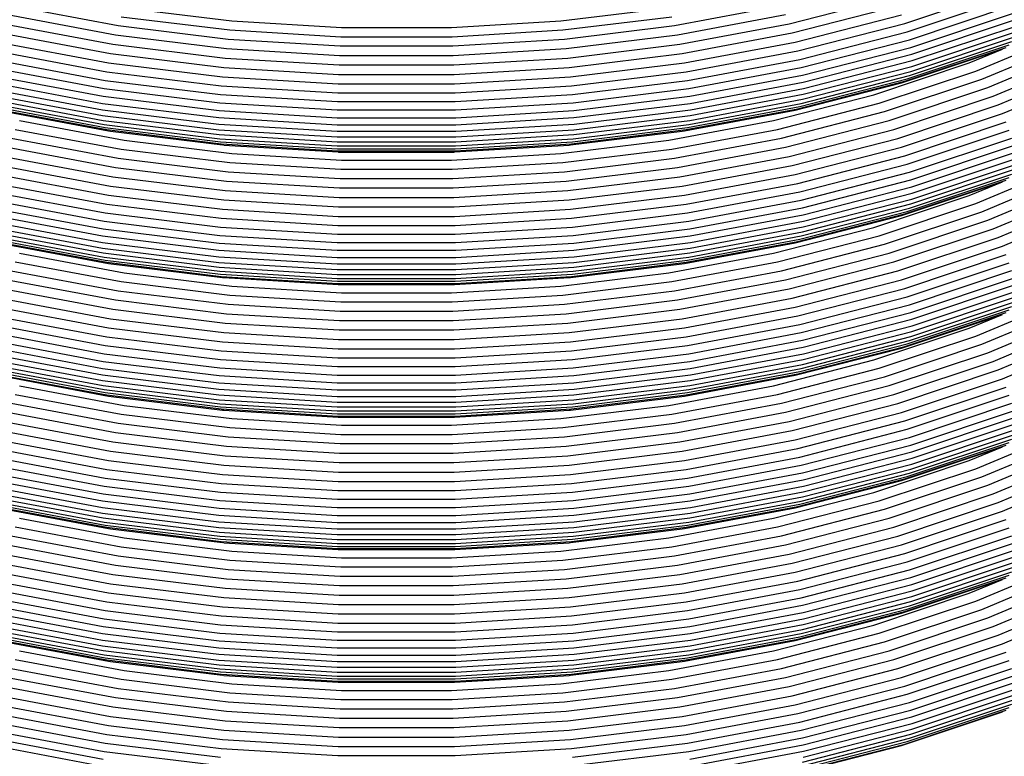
# Model space of a CAD drawing. Extents: x -18027 to -11651, y 1687 to 5059.
# Tile 31 of 170: x -17544 to -17532, y 2359 to 2368. Entities that reach past the tile are written whole.
import ezdxf

# ---------------------------------------------------------------- set-up
doc = ezdxf.new("R2010")
doc.units = 0
doc.header["$MEASUREMENT"] = 0
doc.layers.add('TANK', color=2, linetype='CONTINUOUS')
doc.layers.add('TANK-SLOPE', color=2, linetype='CONTINUOUS')

# ---------------------------------------------------------------- blocks, each defined once
blk = doc.blocks.new('A$C3406478A')
at = {"layer": 'TANK'}
for p, q in [((9.733, 103.63), (10.985, 104.047)), ((-1.288, 103.85), (0.032, 103.602)), ((6.895, 103.602), (8.215, 103.85)), ((8.306, 103.624), (9.598, 103.956)), ((8.346, 103.512), (9.649, 103.847)), ((9.765, 103.527), (11.023, 103.947)), ((9.791, 103.428), (11.054, 103.849)), ((-1.335, 103.737), (-0.002, 103.487)), ((0.106, 103.822), (1.434, 103.659)), ((5.493, 103.659), (6.822, 103.822)), ((6.93, 103.487), (8.263, 103.737)), ((8.382, 103.399), (9.694, 103.736)), ((9.809, 103.334), (11.077, 103.756)), ((-1.379, 103.624), (-0.034, 103.372)), ((0.032, 103.602), (1.39, 103.436)), ((0.068, 103.712), (1.411, 103.548)), ((1.434, 103.659), (2.785, 103.577)), ((4.143, 103.577), (5.493, 103.659)), ((5.516, 103.548), (6.86, 103.712)), ((5.538, 103.436), (6.895, 103.602)), ((6.961, 103.372), (8.306, 103.624)), ((8.413, 103.29), (9.733, 103.63)), ((9.82, 103.249), (11.089, 103.672)), ((9.824, 103.17), (11.094, 103.593)), ((-1.418, 103.512), (-0.062, 103.258)), ((-0.002, 103.487), (1.369, 103.318)), ((1.411, 103.548), (2.777, 103.465)), ((2.785, 103.577), (4.143, 103.577)), ((4.15, 103.465), (5.516, 103.548)), ((5.559, 103.318), (6.93, 103.487)), ((6.99, 103.258), (8.346, 103.512)), ((8.438, 103.186), (9.765, 103.527)), ((9.82, 103.099), (11.089, 103.522)), ((10.61, 103.042), (11.721, 103.508)), ((-1.454, 103.399), (-0.088, 103.143)), ((-0.034, 103.372), (1.35, 103.202)), ((1.39, 103.436), (2.77, 103.352)), ((2.77, 103.352), (4.158, 103.352)), ((2.777, 103.465), (4.15, 103.465)), ((4.158, 103.352), (5.538, 103.436)), ((5.578, 103.202), (6.961, 103.372)), ((7.016, 103.143), (8.382, 103.399)), ((8.458, 103.086), (9.791, 103.428)), ((9.765, 102.946), (11.023, 103.365)), ((9.791, 102.986), (11.054, 103.407)), ((9.809, 103.038), (11.077, 103.46)), ((10.685, 102.941), (11.808, 103.412)), ((-1.485, 103.29), (-0.11, 103.032)), ((-0.062, 103.258), (1.333, 103.087)), ((1.369, 103.318), (2.763, 103.234)), ((2.763, 103.234), (4.165, 103.234)), ((4.165, 103.234), (5.559, 103.318)), ((5.595, 103.087), (6.99, 103.258)), ((7.038, 103.032), (8.413, 103.29)), ((8.473, 102.991), (9.809, 103.334)), ((8.481, 102.905), (9.82, 103.249)), ((9.694, 102.897), (10.938, 103.312)), ((9.733, 102.916), (10.985, 103.333)), ((10.53, 103.141), (10.938, 103.312)), ((10.757, 102.837), (11.891, 103.313)), ((-1.51, 103.186), (-0.128, 102.927)), ((-0.088, 103.143), (1.317, 102.97)), ((1.35, 103.202), (2.757, 103.117)), ((2.757, 103.117), (4.171, 103.117)), ((4.171, 103.117), (5.578, 103.202)), ((5.611, 102.97), (7.016, 103.143)), ((7.056, 102.927), (8.438, 103.186)), ((8.484, 102.825), (9.824, 103.17)), ((9.354, 102.749), (10.53, 103.141)), ((10.823, 102.73), (11.968, 103.21)), ((10.884, 102.624), (12.037, 103.108)), ((-1.545, 102.991), (-0.154, 102.73)), ((-1.531, 103.086), (-0.143, 102.825)), ((-0.11, 103.032), (1.304, 102.859)), ((1.333, 103.087), (2.751, 103)), ((2.751, 103), (4.177, 103)), ((4.177, 103), (5.595, 103.087)), ((5.624, 102.859), (7.038, 103.032)), ((7.071, 102.825), (8.458, 103.086)), ((7.081, 102.73), (8.473, 102.991)), ((8.458, 102.643), (9.791, 102.986)), ((8.473, 102.695), (9.809, 103.038)), ((8.481, 102.755), (9.82, 103.099)), ((9.42, 102.645), (10.61, 103.042)), ((10.938, 102.518), (12.1, 103.005)), ((-1.554, 102.905), (-0.16, 102.643)), ((-0.128, 102.927), (1.293, 102.753)), ((1.317, 102.97), (2.746, 102.884)), ((2.746, 102.884), (4.182, 102.884)), ((4.182, 102.884), (5.611, 102.97)), ((5.635, 102.753), (7.056, 102.927)), ((7.088, 102.643), (8.481, 102.905)), ((8.382, 102.56), (9.694, 102.897)), ((8.413, 102.576), (9.733, 102.916)), ((8.438, 102.605), (9.765, 102.946)), ((9.483, 102.541), (10.685, 102.941)), ((-1.557, 102.825), (-0.162, 102.564)), ((-1.554, 102.755), (-0.16, 102.494)), ((-0.143, 102.825), (1.284, 102.65)), ((1.293, 102.753), (2.737, 102.665)), ((1.304, 102.859), (2.741, 102.772)), ((2.741, 102.772), (4.187, 102.772)), ((4.187, 102.772), (5.624, 102.859)), ((4.19, 102.665), (5.635, 102.753)), ((5.644, 102.65), (7.071, 102.825)), ((7.088, 102.494), (8.481, 102.755)), ((7.09, 102.564), (8.484, 102.825)), ((8.113, 102.43), (9.354, 102.749)), ((9.543, 102.433), (10.757, 102.837)), ((-1.545, 102.695), (-0.154, 102.434)), ((-1.531, 102.643), (-0.143, 102.383)), ((-0.16, 102.643), (1.274, 102.467)), ((-0.154, 102.73), (1.277, 102.554)), ((1.284, 102.65), (2.734, 102.562)), ((2.737, 102.665), (4.19, 102.665)), ((4.193, 102.562), (5.644, 102.65)), ((5.65, 102.554), (7.081, 102.73)), ((5.654, 102.467), (7.088, 102.643)), ((7.071, 102.383), (8.458, 102.643)), ((7.081, 102.434), (8.473, 102.695)), ((8.166, 102.323), (9.42, 102.645)), ((9.598, 102.321), (10.823, 102.73)), ((9.649, 102.212), (10.884, 102.624)), ((-1.51, 102.605), (-0.128, 102.345)), ((-1.485, 102.576), (-0.11, 102.319)), ((-1.454, 102.56), (-0.088, 102.303)), ((-0.162, 102.564), (1.272, 102.388)), ((1.277, 102.554), (2.732, 102.466)), ((2.734, 102.562), (4.193, 102.562)), ((4.195, 102.466), (5.65, 102.554)), ((5.655, 102.388), (7.09, 102.564)), ((7.016, 102.303), (8.382, 102.56)), ((7.038, 102.319), (8.413, 102.576)), ((7.056, 102.345), (8.438, 102.605)), ((8.215, 102.215), (9.483, 102.541)), ((9.694, 102.103), (10.938, 102.518)), ((-1.185, 102.43), (0.106, 102.188)), ((-0.16, 102.494), (1.274, 102.318)), ((-0.154, 102.434), (1.277, 102.258)), ((-0.143, 102.383), (1.284, 102.208)), ((1.272, 102.388), (2.731, 102.299)), ((1.274, 102.467), (2.731, 102.379)), ((2.731, 102.379), (4.197, 102.379)), ((2.732, 102.466), (4.195, 102.466)), ((4.197, 102.379), (5.654, 102.467)), ((4.197, 102.299), (5.655, 102.388)), ((5.644, 102.208), (7.071, 102.383)), ((5.65, 102.258), (7.081, 102.434)), ((5.654, 102.318), (7.088, 102.494)), ((6.822, 102.188), (8.113, 102.43)), ((8.263, 102.104), (9.543, 102.433)), ((9.733, 101.997), (10.985, 102.414)), ((-1.238, 102.323), (0.068, 102.078)), ((-0.128, 102.345), (1.293, 102.171)), ((-0.11, 102.319), (1.304, 102.145)), ((-0.088, 102.303), (-0.062, 102.3)), ((-0.062, 102.3), (1.317, 102.131)), ((1.274, 102.318), (2.731, 102.229)), ((1.277, 102.258), (2.732, 102.17)), ((2.731, 102.299), (4.197, 102.299)), ((4.195, 102.17), (5.65, 102.258)), ((4.197, 102.229), (5.654, 102.318)), ((5.611, 102.131), (6.99, 102.3)), ((5.624, 102.145), (7.038, 102.319)), ((5.635, 102.171), (7.056, 102.345)), ((6.86, 102.078), (8.166, 102.323)), ((6.99, 102.3), (7.016, 102.303)), ((8.306, 101.989), (9.598, 102.321)), ((9.765, 101.892), (11.023, 102.312)), ((-1.288, 102.215), (0.032, 101.967)), ((0.106, 102.188), (1.434, 102.025)), ((1.284, 102.208), (2.734, 102.12)), ((1.293, 102.171), (2.737, 102.083)), ((1.304, 102.145), (2.741, 102.058)), ((2.731, 102.229), (4.197, 102.229)), ((2.732, 102.17), (4.195, 102.17)), ((4.187, 102.058), (5.624, 102.145)), ((4.19, 102.083), (5.635, 102.171)), ((4.193, 102.12), (5.644, 102.208)), ((5.493, 102.025), (6.822, 102.188)), ((6.895, 101.967), (8.215, 102.215)), ((8.346, 101.877), (9.649, 102.212)), ((9.791, 101.793), (11.054, 102.214)), ((-1.335, 102.104), (-0.002, 101.853)), ((0.068, 102.078), (1.411, 101.913)), ((1.333, 102.129), (1.317, 102.131)), ((1.333, 102.129), (2.746, 102.044)), ((1.434, 102.025), (2.785, 101.943)), ((2.734, 102.12), (4.193, 102.12)), ((2.737, 102.083), (4.19, 102.083)), ((2.741, 102.058), (4.187, 102.058)), ((2.746, 102.044), (2.751, 102.043)), ((2.751, 102.043), (4.177, 102.043)), ((4.143, 101.943), (5.493, 102.025)), ((4.177, 102.043), (4.182, 102.044)), ((4.182, 102.044), (5.595, 102.129)), ((5.516, 101.913), (6.86, 102.078)), ((5.595, 102.129), (5.611, 102.131)), ((6.93, 101.853), (8.263, 102.104)), ((8.382, 101.766), (9.694, 102.103)), ((9.809, 101.701), (11.077, 102.123)), ((9.82, 101.614), (11.089, 102.037)), ((-1.379, 101.989), (-0.034, 101.737)), ((0.032, 101.967), (1.39, 101.801)), ((1.411, 101.913), (2.777, 101.83)), ((2.785, 101.943), (4.143, 101.943)), ((4.15, 101.83), (5.516, 101.913)), ((5.538, 101.801), (6.895, 101.967)), ((6.961, 101.737), (8.306, 101.989)), ((8.413, 101.657), (9.733, 101.997)), ((8.438, 101.551), (9.765, 101.892)), ((9.824, 101.535), (11.094, 101.958)), ((-1.418, 101.877), (-0.062, 101.623)), ((-0.002, 101.853), (1.369, 101.685)), ((1.39, 101.801), (2.77, 101.717)), ((2.777, 101.83), (4.15, 101.83)), ((4.158, 101.717), (5.538, 101.801)), ((5.559, 101.685), (6.93, 101.853)), ((6.99, 101.623), (8.346, 101.877)), ((8.458, 101.451), (9.791, 101.793)), ((9.791, 101.351), (11.054, 101.772)), ((9.809, 101.403), (11.077, 101.826)), ((9.82, 101.464), (11.089, 101.887)), ((10.61, 101.408), (11.721, 101.875)), ((10.685, 101.307), (11.808, 101.778)), ((-1.485, 101.657), (-0.11, 101.399)), ((-1.454, 101.766), (-0.088, 101.51)), ((-0.034, 101.737), (1.35, 101.567)), ((1.369, 101.685), (2.763, 101.601)), ((2.77, 101.717), (4.158, 101.717)), ((4.165, 101.601), (5.559, 101.685)), ((5.578, 101.567), (6.961, 101.737)), ((7.016, 101.51), (8.382, 101.766)), ((7.038, 101.399), (8.413, 101.657)), ((8.473, 101.357), (9.809, 101.701)), ((9.694, 101.262), (10.938, 101.677)), ((9.733, 101.281), (10.985, 101.698)), ((9.765, 101.311), (11.023, 101.73)), ((10.53, 101.506), (10.938, 101.677)), ((10.757, 101.202), (11.891, 101.678)), ((-1.51, 101.551), (-0.128, 101.292)), ((-0.062, 101.623), (1.333, 101.452)), ((1.35, 101.567), (2.757, 101.482)), ((2.763, 101.601), (4.165, 101.601)), ((4.171, 101.482), (5.578, 101.567)), ((5.595, 101.452), (6.99, 101.623)), ((7.056, 101.292), (8.438, 101.551)), ((8.481, 101.27), (9.82, 101.614)), ((8.484, 101.19), (9.824, 101.535)), ((10.823, 101.097), (11.968, 101.577)), ((-1.531, 101.451), (-0.143, 101.19)), ((-0.088, 101.51), (1.317, 101.337)), ((1.333, 101.452), (2.751, 101.366)), ((2.757, 101.482), (4.171, 101.482)), ((4.177, 101.366), (5.595, 101.452)), ((5.611, 101.337), (7.016, 101.51)), ((7.071, 101.19), (8.458, 101.451)), ((8.481, 101.12), (9.82, 101.464)), ((9.354, 101.114), (10.53, 101.506)), ((9.42, 101.012), (10.61, 101.408)), ((10.884, 100.989), (12.037, 101.473)), ((-1.545, 101.357), (-0.154, 101.096)), ((-0.128, 101.292), (1.293, 101.118)), ((-0.11, 101.399), (1.304, 101.226)), ((1.317, 101.337), (2.746, 101.25)), ((2.751, 101.366), (4.177, 101.366)), ((4.182, 101.25), (5.611, 101.337)), ((5.624, 101.226), (7.038, 101.399)), ((5.635, 101.118), (7.056, 101.292)), ((7.081, 101.096), (8.473, 101.357)), ((8.438, 100.97), (9.765, 101.311)), ((8.458, 101.008), (9.791, 101.351)), ((8.473, 101.06), (9.809, 101.403)), ((9.483, 100.906), (10.685, 101.307)), ((10.938, 100.883), (12.1, 101.37)), ((-1.557, 101.19), (-0.162, 100.929)), ((-1.554, 101.27), (-0.16, 101.008)), ((-0.143, 101.19), (1.284, 101.015)), ((1.304, 101.226), (2.741, 101.139)), ((2.746, 101.25), (4.182, 101.25)), ((4.187, 101.139), (5.624, 101.226)), ((5.644, 101.015), (7.071, 101.19)), ((7.088, 101.008), (8.481, 101.27)), ((7.09, 100.929), (8.484, 101.19)), ((8.382, 100.925), (9.694, 101.262)), ((8.413, 100.942), (9.733, 101.281)), ((9.543, 100.798), (10.757, 101.202)), ((-1.554, 101.12), (-0.16, 100.859)), ((-1.545, 101.06), (-0.154, 100.799)), ((-0.154, 101.096), (1.277, 100.921)), ((1.293, 101.118), (2.737, 101.03)), ((2.741, 101.139), (4.187, 101.139)), ((4.19, 101.03), (5.635, 101.118)), ((5.65, 100.921), (7.081, 101.096)), ((7.081, 100.799), (8.473, 101.06)), ((7.088, 100.859), (8.481, 101.12)), ((8.113, 100.795), (9.354, 101.114)), ((9.598, 100.688), (10.823, 101.097)), ((-1.531, 101.008), (-0.143, 100.748)), ((-1.51, 100.97), (-0.128, 100.711)), ((-1.485, 100.942), (-0.11, 100.684)), ((-1.454, 100.925), (-0.088, 100.669)), ((-0.162, 100.929), (1.272, 100.753)), ((-0.16, 101.008), (1.274, 100.833)), ((1.277, 100.921), (2.732, 100.833)), ((1.284, 101.015), (2.734, 100.927)), ((2.734, 100.927), (4.193, 100.927)), ((2.737, 101.03), (4.19, 101.03)), ((4.193, 100.927), (5.644, 101.015)), ((4.195, 100.833), (5.65, 100.921)), ((5.654, 100.833), (7.088, 101.008)), ((5.655, 100.753), (7.09, 100.929)), ((7.016, 100.669), (8.382, 100.925)), ((7.038, 100.684), (8.413, 100.942)), ((7.056, 100.711), (8.438, 100.97)), ((7.071, 100.748), (8.458, 101.008)), ((8.166, 100.69), (9.42, 101.012)), ((9.649, 100.577), (10.884, 100.989)), ((-0.16, 100.859), (1.274, 100.683)), ((1.274, 100.833), (2.731, 100.744)), ((2.732, 100.833), (4.195, 100.833)), ((4.197, 100.744), (5.654, 100.833)), ((5.654, 100.683), (7.088, 100.859)), ((8.215, 100.58), (9.483, 100.906)), ((9.694, 100.468), (10.938, 100.883)), ((-1.238, 100.69), (0.068, 100.445)), ((-1.185, 100.795), (0.106, 100.553)), ((-0.154, 100.799), (1.277, 100.623)), ((-0.143, 100.748), (1.284, 100.573)), ((-0.128, 100.711), (1.293, 100.536)), ((-0.11, 100.684), (1.304, 100.51)), ((1.272, 100.753), (2.731, 100.664)), ((1.274, 100.683), (2.731, 100.594)), ((2.731, 100.744), (4.197, 100.744)), ((4.197, 100.664), (5.655, 100.753)), ((4.197, 100.594), (5.654, 100.683)), ((5.624, 100.51), (7.038, 100.684)), ((5.635, 100.536), (7.056, 100.711)), ((5.644, 100.573), (7.071, 100.748)), ((5.65, 100.623), (7.081, 100.799)), ((6.822, 100.553), (8.113, 100.795)), ((6.86, 100.445), (8.166, 100.69)), ((8.263, 100.469), (9.543, 100.798)), ((8.306, 100.356), (9.598, 100.688)), ((9.733, 100.362), (10.985, 100.779)), ((9.765, 100.259), (11.023, 100.679)), ((-1.288, 100.58), (0.032, 100.332)), ((-0.088, 100.669), (1.317, 100.496)), ((1.277, 100.623), (2.732, 100.535)), ((1.284, 100.573), (2.734, 100.485)), ((2.731, 100.664), (4.197, 100.664)), ((2.731, 100.594), (4.197, 100.594)), ((4.193, 100.485), (5.644, 100.573)), ((4.195, 100.535), (5.65, 100.623)), ((5.611, 100.496), (7.016, 100.669)), ((6.895, 100.332), (8.215, 100.58)), ((8.346, 100.242), (9.649, 100.577)), ((9.791, 100.16), (11.054, 100.581)), ((-1.335, 100.469), (-0.002, 100.219)), ((0.068, 100.445), (1.411, 100.28)), ((0.106, 100.553), (1.434, 100.39)), ((1.293, 100.536), (2.737, 100.449)), ((1.304, 100.51), (2.741, 100.423)), ((1.317, 100.496), (1.333, 100.496)), ((1.333, 100.496), (2.746, 100.409)), ((2.732, 100.535), (4.195, 100.535)), ((2.734, 100.485), (4.193, 100.485)), ((2.737, 100.449), (4.19, 100.449)), ((4.182, 100.409), (5.595, 100.496)), ((4.187, 100.423), (5.624, 100.51)), ((4.19, 100.449), (5.635, 100.536)), ((5.493, 100.39), (6.822, 100.553)), ((5.516, 100.28), (6.86, 100.445)), ((5.595, 100.496), (5.611, 100.496)), ((6.93, 100.219), (8.263, 100.469)), ((8.382, 100.131), (9.694, 100.468)), ((9.809, 100.066), (11.077, 100.489)), ((-1.379, 100.356), (-0.034, 100.104)), ((0.032, 100.332), (1.39, 100.166)), ((1.434, 100.39), (2.785, 100.308)), ((2.741, 100.423), (4.187, 100.423)), ((2.746, 100.409), (2.751, 100.41)), ((2.751, 100.41), (4.177, 100.41)), ((4.143, 100.308), (5.493, 100.39)), ((4.177, 100.41), (4.182, 100.409)), ((5.538, 100.166), (6.895, 100.332)), ((6.961, 100.104), (8.306, 100.356)), ((8.413, 100.022), (9.733, 100.362)), ((9.82, 99.981), (11.089, 100.404)), ((9.824, 99.902), (11.094, 100.325)), ((-1.418, 100.242), (-0.062, 99.988)), ((-0.002, 100.219), (1.369, 100.05)), ((1.411, 100.28), (2.777, 100.197)), ((2.777, 100.197), (4.15, 100.197)), ((2.785, 100.308), (4.143, 100.308)), ((4.15, 100.197), (5.516, 100.28)), ((5.559, 100.05), (6.93, 100.219)), ((6.99, 99.988), (8.346, 100.242)), ((8.438, 99.918), (9.765, 100.259)), ((9.82, 99.831), (11.089, 100.254)), ((10.61, 99.774), (11.721, 100.24)), ((-1.454, 100.131), (-0.088, 99.875)), ((-0.034, 100.104), (1.35, 99.934)), ((1.39, 100.166), (2.77, 100.082)), ((2.77, 100.082), (4.158, 100.082)), ((4.158, 100.082), (5.538, 100.166)), ((5.578, 99.934), (6.961, 100.104)), ((7.016, 99.875), (8.382, 100.131)), ((8.458, 99.818), (9.791, 100.16)), ((9.765, 99.678), (11.023, 100.097)), ((9.791, 99.718), (11.054, 100.139)), ((9.809, 99.768), (11.077, 100.191)), ((10.685, 99.673), (11.808, 100.144)), ((-1.485, 100.022), (-0.11, 99.764)), ((-0.062, 99.988), (1.333, 99.817)), ((1.369, 100.05), (2.763, 99.966)), ((2.763, 99.966), (4.165, 99.966)), ((4.165, 99.966), (5.559, 100.05)), ((5.595, 99.817), (6.99, 99.988)), ((7.038, 99.764), (8.413, 100.022)), ((8.473, 99.723), (9.809, 100.066)), ((8.481, 99.637), (9.82, 99.981)), ((9.694, 99.627), (10.938, 100.042)), ((9.733, 99.646), (10.985, 100.063)), ((10.53, 99.873), (10.938, 100.042)), ((10.757, 99.568), (11.891, 100.043)), ((-1.51, 99.918), (-0.128, 99.659)), ((-0.088, 99.875), (1.317, 99.702)), ((1.35, 99.934), (2.757, 99.849)), ((2.757, 99.849), (4.171, 99.849)), ((4.171, 99.849), (5.578, 99.934)), ((5.611, 99.702), (7.016, 99.875)), ((7.056, 99.659), (8.438, 99.918)), ((8.481, 99.487), (9.82, 99.831)), ((8.484, 99.557), (9.824, 99.902)), ((9.354, 99.481), (10.53, 99.873)), ((10.823, 99.462), (11.968, 99.942)), ((10.884, 99.356), (12.037, 99.84)), ((-1.545, 99.723), (-0.154, 99.462)), ((-1.531, 99.818), (-0.143, 99.557)), ((-0.11, 99.764), (1.304, 99.591)), ((1.333, 99.817), (2.751, 99.731)), ((2.751, 99.731), (4.177, 99.731)), ((4.177, 99.731), (5.595, 99.817)), ((5.624, 99.591), (7.038, 99.764)), ((7.071, 99.557), (8.458, 99.818)), ((7.081, 99.462), (8.473, 99.723)), ((8.458, 99.375), (9.791, 99.718)), ((8.473, 99.425), (9.809, 99.768)), ((9.42, 99.377), (10.61, 99.774)), ((10.938, 99.248), (12.1, 99.736)), ((-1.554, 99.637), (-0.16, 99.375)), ((-0.128, 99.659), (1.293, 99.485)), ((1.304, 99.591), (2.741, 99.504)), ((1.317, 99.702), (2.746, 99.616)), ((2.746, 99.616), (4.182, 99.616)), ((4.182, 99.616), (5.611, 99.702)), ((4.187, 99.504), (5.624, 99.591)), ((5.635, 99.485), (7.056, 99.659)), ((7.088, 99.375), (8.481, 99.637)), ((8.382, 99.29), (9.694, 99.627)), ((8.413, 99.307), (9.733, 99.646)), ((8.438, 99.337), (9.765, 99.678)), ((9.483, 99.273), (10.685, 99.673)), ((-1.557, 99.557), (-0.162, 99.296)), ((-1.554, 99.487), (-0.16, 99.226)), ((-0.143, 99.557), (1.284, 99.382)), ((1.293, 99.485), (2.737, 99.397)), ((2.741, 99.504), (4.187, 99.504)), ((4.19, 99.397), (5.635, 99.485)), ((5.644, 99.382), (7.071, 99.557)), ((7.088, 99.226), (8.481, 99.487)), ((7.09, 99.296), (8.484, 99.557)), ((8.113, 99.162), (9.354, 99.481)), ((9.543, 99.163), (10.757, 99.568)), ((-1.545, 99.425), (-0.154, 99.164)), ((-1.531, 99.375), (-0.143, 99.115)), ((-0.16, 99.375), (1.274, 99.199)), ((-0.154, 99.462), (1.277, 99.286)), ((1.284, 99.382), (2.734, 99.294)), ((2.737, 99.397), (4.19, 99.397)), ((4.193, 99.294), (5.644, 99.382)), ((5.65, 99.286), (7.081, 99.462)), ((5.654, 99.199), (7.088, 99.375)), ((7.071, 99.115), (8.458, 99.375)), ((7.081, 99.164), (8.473, 99.425)), ((8.166, 99.055), (9.42, 99.377)), ((9.598, 99.053), (10.823, 99.462)), ((9.649, 98.944), (10.884, 99.356)), ((-1.51, 99.337), (-0.128, 99.078)), ((-1.485, 99.307), (-0.11, 99.049)), ((-1.454, 99.29), (-0.088, 99.034)), ((-0.162, 99.296), (1.272, 99.12)), ((-0.16, 99.226), (1.274, 99.05)), ((1.277, 99.286), (2.732, 99.198)), ((2.734, 99.294), (4.193, 99.294)), ((4.195, 99.198), (5.65, 99.286)), ((5.654, 99.05), (7.088, 99.226)), ((5.655, 99.12), (7.09, 99.296)), ((7.016, 99.034), (8.382, 99.29)), ((7.038, 99.049), (8.413, 99.307)), ((7.056, 99.078), (8.438, 99.337)), ((8.215, 98.947), (9.483, 99.273)), ((9.694, 98.833), (10.938, 99.248)), ((-1.185, 99.162), (0.106, 98.92)), ((-0.154, 99.164), (1.277, 98.988)), ((-0.143, 99.115), (1.284, 98.94)), ((1.272, 99.12), (2.731, 99.031)), ((1.274, 99.199), (2.731, 99.111)), ((2.731, 99.111), (4.197, 99.111)), ((2.732, 99.198), (4.195, 99.198)), ((4.197, 99.111), (5.654, 99.199)), ((4.197, 99.031), (5.655, 99.12)), ((5.644, 98.94), (7.071, 99.115)), ((5.65, 98.988), (7.081, 99.164)), ((6.822, 98.92), (8.113, 99.162)), ((8.263, 98.834), (9.543, 99.163)), ((9.733, 98.727), (10.985, 99.144)), ((-1.238, 99.055), (0.068, 98.81)), ((-0.128, 99.078), (1.293, 98.903)), ((-0.11, 99.049), (1.304, 98.875)), ((-0.088, 99.034), (1.317, 98.861)), ((1.274, 99.05), (2.731, 98.961)), ((1.277, 98.988), (2.732, 98.9)), ((2.731, 99.031), (4.197, 99.031)), ((4.195, 98.9), (5.65, 98.988)), ((4.197, 98.961), (5.654, 99.05)), ((5.611, 98.861), (7.016, 99.034)), ((5.624, 98.875), (7.038, 99.049)), ((5.635, 98.903), (7.056, 99.078)), ((6.86, 98.81), (8.166, 99.055)), ((8.306, 98.721), (9.598, 99.053)), ((9.765, 98.625), (11.023, 99.044)), ((-1.288, 98.947), (0.032, 98.699)), ((0.106, 98.92), (1.434, 98.757)), ((1.284, 98.94), (2.734, 98.852)), ((1.293, 98.903), (2.737, 98.815)), ((1.304, 98.875), (2.741, 98.788)), ((1.317, 98.861), (1.333, 98.861)), ((1.333, 98.861), (2.746, 98.775)), ((2.731, 98.961), (4.197, 98.961)), ((2.732, 98.9), (4.195, 98.9)), ((4.182, 98.775), (5.595, 98.861)), ((4.187, 98.788), (5.624, 98.875)), ((4.19, 98.815), (5.635, 98.903)), ((4.193, 98.852), (5.644, 98.94)), ((5.493, 98.757), (6.822, 98.92)), ((5.595, 98.861), (5.611, 98.861)), ((6.895, 98.699), (8.215, 98.947)), ((8.346, 98.609), (9.649, 98.944)), ((9.791, 98.525), (11.054, 98.946)), ((-1.335, 98.834), (-0.002, 98.584)), ((0.068, 98.81), (1.411, 98.645)), ((1.434, 98.757), (2.785, 98.675)), ((2.734, 98.852), (4.193, 98.852)), ((2.737, 98.815), (4.19, 98.815)), ((2.741, 98.788), (4.187, 98.788)), ((2.746, 98.775), (2.751, 98.775)), ((2.751, 98.775), (4.177, 98.775)), ((4.143, 98.675), (5.493, 98.757)), ((4.177, 98.775), (4.182, 98.775)), ((5.516, 98.645), (6.86, 98.81)), ((6.93, 98.584), (8.263, 98.834)), ((8.382, 98.496), (9.694, 98.833)), ((9.809, 98.431), (11.077, 98.854)), ((9.82, 98.346), (11.089, 98.769)), ((-1.379, 98.721), (-0.034, 98.469)), ((0.032, 98.699), (1.39, 98.533)), ((1.411, 98.645), (2.777, 98.562)), ((2.785, 98.675), (4.143, 98.675)), ((4.15, 98.562), (5.516, 98.645)), ((5.538, 98.533), (6.895, 98.699)), ((6.961, 98.469), (8.306, 98.721)), ((8.413, 98.387), (9.733, 98.727)), ((8.438, 98.283), (9.765, 98.625)), ((9.82, 98.196), (11.089, 98.619)), ((9.824, 98.267), (11.094, 98.69)), ((-1.454, 98.496), (-0.088, 98.24)), ((-1.418, 98.609), (-0.062, 98.355)), ((-0.002, 98.584), (1.369, 98.416)), ((1.39, 98.533), (2.77, 98.449)), ((2.777, 98.562), (4.15, 98.562)), ((4.158, 98.449), (5.538, 98.533)), ((5.559, 98.416), (6.93, 98.584)), ((6.99, 98.355), (8.346, 98.609)), ((7.016, 98.24), (8.382, 98.496)), ((8.458, 98.183), (9.791, 98.525)), ((9.791, 98.083), (11.054, 98.504)), ((9.809, 98.135), (11.077, 98.558)), ((10.61, 98.139), (11.721, 98.605)), ((10.685, 98.039), (11.808, 98.51)), ((-1.485, 98.387), (-0.11, 98.13)), ((-0.034, 98.469), (1.35, 98.299)), ((1.369, 98.416), (2.763, 98.331)), ((2.77, 98.449), (4.158, 98.449)), ((4.165, 98.331), (5.559, 98.416)), ((5.578, 98.299), (6.961, 98.469)), ((7.038, 98.13), (8.413, 98.387)), ((8.473, 98.088), (9.809, 98.431)), ((9.694, 97.994), (10.938, 98.409)), ((9.733, 98.013), (10.985, 98.43)), ((9.765, 98.043), (11.023, 98.462)), ((10.53, 98.238), (10.938, 98.409)), ((10.757, 97.935), (11.891, 98.41)), ((-1.51, 98.283), (-0.128, 98.024)), ((-0.062, 98.355), (1.333, 98.184)), ((1.35, 98.299), (2.757, 98.214)), ((2.763, 98.331), (4.165, 98.331)), ((4.171, 98.214), (5.578, 98.299)), ((5.595, 98.184), (6.99, 98.355)), ((7.056, 98.024), (8.438, 98.283)), ((8.481, 98.002), (9.82, 98.346)), ((8.484, 97.923), (9.824, 98.267)), ((10.823, 97.827), (11.968, 98.307)), ((-1.531, 98.183), (-0.143, 97.922)), ((-0.11, 98.13), (1.304, 97.956)), ((-0.088, 98.24), (1.317, 98.067)), ((1.333, 98.184), (2.751, 98.098)), ((2.757, 98.214), (4.171, 98.214)), ((4.177, 98.098), (5.595, 98.184)), ((5.611, 98.067), (7.016, 98.24)), ((5.624, 97.956), (7.038, 98.13)), ((7.071, 97.922), (8.458, 98.183)), ((8.473, 97.792), (9.809, 98.135)), ((8.481, 97.852), (9.82, 98.196)), ((9.354, 97.846), (10.53, 98.238)), ((9.42, 97.742), (10.61, 98.139)), ((10.884, 97.721), (12.037, 98.205)), ((-1.545, 98.088), (-0.154, 97.827)), ((-0.128, 98.024), (1.293, 97.85)), ((1.317, 98.067), (2.746, 97.981)), ((2.751, 98.098), (4.177, 98.098)), ((4.182, 97.981), (5.611, 98.067)), ((5.635, 97.85), (7.056, 98.024)), ((7.081, 97.827), (8.473, 98.088)), ((8.413, 97.674), (9.733, 98.013)), ((8.438, 97.702), (9.765, 98.043)), ((8.458, 97.74), (9.791, 98.083)), ((9.483, 97.638), (10.685, 98.039)), ((10.938, 97.615), (12.1, 98.103)), ((-1.557, 97.923), (-0.162, 97.661)), ((-1.554, 98.002), (-0.16, 97.741)), ((-0.143, 97.922), (1.284, 97.747)), ((1.304, 97.956), (2.741, 97.869)), ((2.746, 97.981), (4.182, 97.981)), ((4.187, 97.869), (5.624, 97.956)), ((5.644, 97.747), (7.071, 97.922)), ((7.088, 97.741), (8.481, 98.002)), ((7.09, 97.661), (8.484, 97.923)), ((8.382, 97.657), (9.694, 97.994)), ((9.543, 97.53), (10.757, 97.935)), ((-1.554, 97.852), (-0.16, 97.591)), ((-1.545, 97.792), (-0.154, 97.531)), ((-0.154, 97.827), (1.277, 97.651)), ((1.293, 97.85), (2.737, 97.762)), ((2.741, 97.869), (4.187, 97.869)), ((4.19, 97.762), (5.635, 97.85)), ((5.65, 97.651), (7.081, 97.827)), ((7.081, 97.531), (8.473, 97.792)), ((7.088, 97.591), (8.481, 97.852)), ((8.113, 97.527), (9.354, 97.846)), ((9.598, 97.419), (10.823, 97.827)), ((-1.531, 97.74), (-0.143, 97.48)), ((-1.51, 97.702), (-0.128, 97.443)), ((-1.485, 97.674), (-0.11, 97.416)), ((-1.454, 97.657), (-0.088, 97.401)), ((-0.162, 97.661), (1.272, 97.485)), ((-0.16, 97.741), (1.274, 97.565)), ((1.277, 97.651), (2.732, 97.563)), ((1.284, 97.747), (2.734, 97.659)), ((2.734, 97.659), (4.193, 97.659)), ((2.737, 97.762), (4.19, 97.762)), ((4.193, 97.659), (5.644, 97.747)), ((4.195, 97.563), (5.65, 97.651)), ((5.654, 97.565), (7.088, 97.741)), ((5.655, 97.485), (7.09, 97.661)), ((7.016, 97.401), (8.382, 97.657)), ((7.038, 97.416), (8.413, 97.674)), ((7.056, 97.443), (8.438, 97.702)), ((7.071, 97.48), (8.458, 97.74)), ((8.166, 97.42), (9.42, 97.742)), ((9.649, 97.309), (10.884, 97.721)), ((-1.185, 97.527), (0.106, 97.285)), ((-0.16, 97.591), (1.274, 97.415)), ((-0.154, 97.531), (1.277, 97.355)), ((1.274, 97.565), (2.731, 97.476)), ((2.732, 97.563), (4.195, 97.563)), ((4.197, 97.476), (5.654, 97.565)), ((5.65, 97.355), (7.081, 97.531)), ((5.654, 97.415), (7.088, 97.591)), ((6.822, 97.285), (8.113, 97.527)), ((8.215, 97.312), (9.483, 97.638)), ((8.263, 97.201), (9.543, 97.53)), ((9.694, 97.2), (10.938, 97.615)), ((-1.238, 97.42), (0.068, 97.175)), ((-0.143, 97.48), (1.284, 97.305)), ((-0.128, 97.443), (1.293, 97.268)), ((-0.11, 97.416), (1.304, 97.242)), ((-0.088, 97.401), (-0.062, 97.397)), ((1.272, 97.485), (2.731, 97.396)), ((1.274, 97.415), (2.731, 97.326)), ((2.731, 97.476), (4.197, 97.476)), ((4.197, 97.396), (5.655, 97.485)), ((4.197, 97.326), (5.654, 97.415)), ((5.624, 97.242), (7.038, 97.416)), ((5.635, 97.268), (7.056, 97.443)), ((5.644, 97.305), (7.071, 97.48)), ((6.86, 97.175), (8.166, 97.42)), ((6.99, 97.397), (7.016, 97.401)), ((8.306, 97.087), (9.598, 97.419)), ((9.733, 97.094), (10.985, 97.511)), ((9.765, 96.99), (11.023, 97.409)), ((-1.288, 97.312), (0.032, 97.064)), ((-0.062, 97.397), (1.317, 97.228)), ((0.106, 97.285), (1.434, 97.122)), ((1.277, 97.355), (2.732, 97.267)), ((1.284, 97.305), (2.734, 97.217)), ((2.731, 97.396), (4.197, 97.396)), ((2.731, 97.326), (4.197, 97.326)), ((4.193, 97.217), (5.644, 97.305)), ((4.195, 97.267), (5.65, 97.355)), ((5.493, 97.122), (6.822, 97.285)), ((5.611, 97.228), (6.99, 97.397)), ((6.895, 97.064), (8.215, 97.312)), ((8.346, 96.975), (9.649, 97.309)), ((9.791, 96.89), (11.054, 97.312)), ((-1.335, 97.201), (-0.002, 96.951)), ((0.068, 97.175), (1.411, 97.01)), ((1.293, 97.268), (2.737, 97.181)), ((1.304, 97.242), (2.741, 97.155)), ((1.333, 97.226), (1.317, 97.228)), ((1.333, 97.226), (2.746, 97.142)), ((2.732, 97.267), (4.195, 97.267)), ((2.734, 97.217), (4.193, 97.217)), ((2.737, 97.181), (4.19, 97.181)), ((4.182, 97.142), (5.595, 97.226)), ((4.187, 97.155), (5.624, 97.242)), ((4.19, 97.181), (5.635, 97.268)), ((5.516, 97.01), (6.86, 97.175)), ((5.595, 97.226), (5.611, 97.228)), ((6.93, 96.951), (8.263, 97.201)), ((8.382, 96.863), (9.694, 97.2)), ((9.809, 96.798), (11.077, 97.221)), ((-1.379, 97.087), (-0.034, 96.834)), ((0.032, 97.064), (1.39, 96.898)), ((1.434, 97.122), (2.785, 97.04)), ((2.741, 97.155), (4.187, 97.155)), ((2.751, 97.142), (4.177, 97.14)), ((2.785, 97.04), (4.143, 97.04)), ((4.143, 97.04), (5.493, 97.122)), ((4.177, 97.14), (4.182, 97.142)), ((5.538, 96.898), (6.895, 97.064)), ((6.961, 96.834), (8.306, 97.087)), ((8.413, 96.754), (9.733, 97.094)), ((9.82, 96.711), (11.089, 97.134)), ((9.824, 96.632), (11.094, 97.055)), ((-1.418, 96.975), (-0.062, 96.72)), ((-0.002, 96.951), (1.369, 96.782)), ((1.411, 97.01), (2.777, 96.927)), ((2.777, 96.927), (4.15, 96.927)), ((4.15, 96.927), (5.516, 97.01)), ((5.559, 96.782), (6.93, 96.951)), ((6.99, 96.72), (8.346, 96.975)), ((8.438, 96.649), (9.765, 96.99)), ((9.809, 96.501), (11.077, 96.923)), ((9.82, 96.562), (11.089, 96.985)), ((10.61, 96.506), (11.721, 96.972)), ((-1.454, 96.863), (-0.088, 96.607)), ((-0.034, 96.834), (1.35, 96.664)), ((1.39, 96.898), (2.77, 96.814)), ((2.77, 96.814), (4.158, 96.814)), ((4.158, 96.814), (5.538, 96.898)), ((5.578, 96.664), (6.961, 96.834)), ((7.016, 96.607), (8.382, 96.863)), ((8.458, 96.548), (9.791, 96.89)), ((8.473, 96.455), (9.809, 96.798)), ((9.733, 96.378), (10.985, 96.795)), ((9.765, 96.408), (11.023, 96.828)), ((9.791, 96.448), (11.054, 96.869)), ((10.685, 96.404), (11.808, 96.875)), ((-1.485, 96.754), (-0.11, 96.497)), ((-0.062, 96.72), (1.333, 96.549)), ((1.369, 96.782), (2.763, 96.698)), ((2.763, 96.698), (4.165, 96.698)), ((4.165, 96.698), (5.559, 96.782)), ((5.595, 96.549), (6.99, 96.72)), ((7.038, 96.497), (8.413, 96.754)), ((8.481, 96.367), (9.82, 96.711)), ((9.694, 96.359), (10.938, 96.774)), ((10.53, 96.603), (10.938, 96.774)), ((10.757, 96.3), (11.891, 96.775)), ((10.823, 96.194), (11.968, 96.674)), ((-1.51, 96.649), (-0.128, 96.389)), ((-0.088, 96.607), (1.317, 96.434)), ((1.333, 96.549), (2.751, 96.463)), ((1.35, 96.664), (2.757, 96.579)), ((2.757, 96.579), (4.171, 96.579)), ((4.171, 96.579), (5.578, 96.664)), ((4.177, 96.463), (5.595, 96.549)), ((5.611, 96.434), (7.016, 96.607)), ((7.056, 96.389), (8.438, 96.649)), ((8.481, 96.217), (9.82, 96.562)), ((8.484, 96.288), (9.824, 96.632)), ((9.354, 96.211), (10.53, 96.603)), ((10.884, 96.086), (12.037, 96.57)), ((-1.545, 96.455), (-0.154, 96.194)), ((-1.531, 96.548), (-0.143, 96.288)), ((-0.11, 96.497), (1.304, 96.323)), ((1.317, 96.434), (2.746, 96.348)), ((2.751, 96.463), (4.177, 96.463)), ((4.182, 96.348), (5.611, 96.434)), ((5.624, 96.323), (7.038, 96.497)), ((7.071, 96.288), (8.458, 96.548)), ((7.081, 96.194), (8.473, 96.455)), ((8.458, 96.106), (9.791, 96.448)), ((8.473, 96.157), (9.809, 96.501)), ((9.42, 96.109), (10.61, 96.506)), ((10.938, 95.98), (12.1, 96.468)), ((-1.554, 96.367), (-0.16, 96.106)), ((-0.128, 96.389), (1.293, 96.215)), ((1.304, 96.323), (2.741, 96.236)), ((2.746, 96.348), (4.182, 96.348)), ((4.187, 96.236), (5.624, 96.323)), ((5.635, 96.215), (7.056, 96.389)), ((7.088, 96.106), (8.481, 96.367)), ((8.382, 96.022), (9.694, 96.359)), ((8.413, 96.039), (9.733, 96.378)), ((8.438, 96.067), (9.765, 96.408)), ((9.483, 96.003), (10.685, 96.404)), ((-1.557, 96.288), (-0.162, 96.026)), ((-1.554, 96.217), (-0.16, 95.956)), ((-0.154, 96.194), (1.277, 96.018)), ((-0.143, 96.288), (1.284, 96.112)), ((1.293, 96.215), (2.737, 96.127)), ((2.741, 96.236), (4.187, 96.236)), ((4.19, 96.127), (5.635, 96.215)), ((5.644, 96.112), (7.071, 96.288)), ((5.65, 96.018), (7.081, 96.194)), ((7.088, 95.956), (8.481, 96.217)), ((7.09, 96.026), (8.484, 96.288)), ((8.113, 95.892), (9.354, 96.211)), ((9.543, 95.895), (10.757, 96.3)), ((9.598, 95.786), (10.823, 96.194)), ((-1.545, 96.157), (-0.154, 95.896)), ((-1.531, 96.106), (-0.143, 95.845)), ((-1.51, 96.067), (-0.128, 95.808)), ((-0.16, 96.106), (1.274, 95.93)), ((1.284, 96.112), (2.734, 96.024)), ((2.737, 96.127), (4.19, 96.127)), ((4.193, 96.024), (5.644, 96.112)), ((5.654, 95.93), (7.088, 96.106)), ((7.056, 95.808), (8.438, 96.067)), ((7.071, 95.845), (8.458, 96.106)), ((7.081, 95.896), (8.473, 96.157)), ((8.166, 95.787), (9.42, 96.109)), ((9.649, 95.675), (10.884, 96.086)), ((-1.485, 96.039), (-0.11, 95.781)), ((-1.454, 96.022), (-0.088, 95.766)), ((-0.162, 96.026), (1.272, 95.85)), ((-0.16, 95.956), (1.274, 95.78)), ((1.277, 96.018), (2.732, 95.93)), ((2.734, 96.024), (4.193, 96.024)), ((4.195, 95.93), (5.65, 96.018)), ((5.654, 95.78), (7.088, 95.956)), ((5.655, 95.85), (7.09, 96.026)), ((7.016, 95.766), (8.382, 96.022)), ((7.038, 95.781), (8.413, 96.039)), ((8.215, 95.677), (9.483, 96.003)), ((9.694, 95.566), (10.938, 95.98)), ((-1.185, 95.892), (0.106, 95.65)), ((-0.154, 95.896), (1.277, 95.72)), ((-0.143, 95.845), (1.284, 95.67)), ((1.272, 95.85), (2.731, 95.762)), ((1.274, 95.93), (2.731, 95.841)), ((2.731, 95.841), (4.197, 95.841)), ((2.732, 95.93), (4.195, 95.93)), ((4.197, 95.841), (5.654, 95.93)), ((4.197, 95.762), (5.655, 95.85)), ((5.644, 95.67), (7.071, 95.845)), ((5.65, 95.72), (7.081, 95.896)), ((6.822, 95.65), (8.113, 95.892)), ((8.263, 95.566), (9.543, 95.895)), ((9.733, 95.459), (10.985, 95.876)), ((-1.238, 95.787), (0.068, 95.542)), ((-0.128, 95.808), (1.293, 95.633)), ((-0.11, 95.781), (1.304, 95.607)), ((-0.088, 95.766), (-0.062, 95.763)), ((-0.062, 95.763), (1.317, 95.593)), ((1.274, 95.78), (2.731, 95.692)), ((1.277, 95.72), (2.732, 95.632)), ((2.731, 95.762), (4.197, 95.762)), ((4.195, 95.632), (5.65, 95.72)), ((4.197, 95.692), (5.654, 95.78)), ((5.611, 95.593), (6.99, 95.763)), ((5.624, 95.607), (7.038, 95.781)), ((5.635, 95.633), (7.056, 95.808)), ((6.86, 95.542), (8.166, 95.787)), ((6.99, 95.763), (7.016, 95.766)), ((8.306, 95.453), (9.598, 95.786)), ((9.765, 95.357), (11.023, 95.776)), ((-1.288, 95.677), (0.032, 95.43)), ((0.106, 95.65), (1.434, 95.487)), ((1.284, 95.67), (2.734, 95.582)), ((1.293, 95.633), (2.737, 95.546)), ((1.304, 95.607), (2.741, 95.52)), ((1.333, 95.591), (1.317, 95.593)), ((1.333, 95.591), (2.746, 95.507)), ((2.731, 95.692), (4.197, 95.692)), ((2.732, 95.632), (4.195, 95.632)), ((2.734, 95.582), (4.193, 95.582)), ((4.182, 95.507), (5.595, 95.591)), ((4.187, 95.52), (5.624, 95.607)), ((4.19, 95.546), (5.635, 95.633)), ((4.193, 95.582), (5.644, 95.67)), ((5.493, 95.487), (6.822, 95.65)), ((5.595, 95.591), (5.611, 95.593)), ((6.895, 95.43), (8.215, 95.677)), ((8.346, 95.34), (9.649, 95.675)), ((9.791, 95.256), (11.054, 95.677)), ((9.809, 95.163), (11.077, 95.586)), ((-1.335, 95.566), (-0.002, 95.316)), ((0.068, 95.542), (1.411, 95.377)), ((1.434, 95.487), (2.785, 95.405)), ((2.737, 95.546), (4.19, 95.546)), ((2.741, 95.52), (4.187, 95.52)), ((2.746, 95.507), (2.751, 95.505)), ((2.751, 95.505), (4.177, 95.505)), ((4.143, 95.405), (5.493, 95.487)), ((4.177, 95.505), (4.182, 95.507)), ((5.516, 95.377), (6.86, 95.542)), ((6.93, 95.316), (8.263, 95.566)), ((8.382, 95.228), (9.694, 95.566)), ((8.413, 95.12), (9.733, 95.459)), ((9.82, 95.078), (11.089, 95.501)), ((-1.418, 95.34), (-0.062, 95.085)), ((-1.379, 95.453), (-0.034, 95.201)), ((0.032, 95.43), (1.39, 95.263)), ((1.411, 95.377), (2.777, 95.294)), ((2.785, 95.405), (4.143, 95.405)), ((4.15, 95.294), (5.516, 95.377)), ((5.538, 95.263), (6.895, 95.43)), ((6.961, 95.201), (8.306, 95.453)), ((6.99, 95.085), (8.346, 95.34)), ((8.438, 95.015), (9.765, 95.357)), ((9.82, 94.928), (11.089, 95.352)), ((9.824, 94.999), (11.094, 95.422)), ((-1.454, 95.228), (-0.088, 94.972)), ((-0.002, 95.316), (1.369, 95.148)), ((1.39, 95.263), (2.77, 95.179)), ((2.777, 95.294), (4.15, 95.294)), ((4.158, 95.179), (5.538, 95.263)), ((5.559, 95.148), (6.93, 95.316)), ((7.016, 94.972), (8.382, 95.228)), ((8.458, 94.913), (9.791, 95.256)), ((9.791, 94.815), (11.054, 95.236)), ((9.809, 94.866), (11.077, 95.288)), ((-1.485, 95.12), (-0.11, 94.862)), ((-0.034, 95.201), (1.35, 95.031)), ((1.369, 95.148), (2.763, 95.063)), ((2.77, 95.179), (4.158, 95.179)), ((4.165, 95.063), (5.559, 95.148)), ((5.578, 95.031), (6.961, 95.201)), ((7.038, 94.862), (8.413, 95.12)), ((8.473, 94.82), (9.809, 95.163)), ((9.694, 94.725), (10.938, 95.139)), ((9.733, 94.743), (10.985, 95.161)), ((9.765, 94.775), (11.023, 95.194)), ((-1.51, 95.015), (-0.128, 94.756)), ((-0.088, 94.972), (1.317, 94.799)), ((-0.062, 95.085), (1.333, 94.914)), ((1.35, 95.031), (2.757, 94.946)), ((2.763, 95.063), (4.165, 95.063)), ((4.171, 94.946), (5.578, 95.031)), ((5.595, 94.914), (6.99, 95.085)), ((5.611, 94.799), (7.016, 94.972)), ((7.056, 94.756), (8.438, 95.015)), ((8.481, 94.734), (9.82, 95.078)), ((8.484, 94.655), (9.824, 94.999)), ((-1.531, 94.913), (-0.143, 94.653)), ((-0.11, 94.862), (1.304, 94.688)), ((1.333, 94.914), (2.751, 94.828)), ((2.757, 94.946), (4.171, 94.946)), ((4.177, 94.828), (5.595, 94.914)), ((5.624, 94.688), (7.038, 94.862)), ((7.071, 94.653), (8.458, 94.913)), ((8.473, 94.522), (9.809, 94.866)), ((8.481, 94.584), (9.82, 94.928)), ((-1.554, 94.734), (-0.16, 94.473)), ((-1.545, 94.82), (-0.154, 94.559)), ((-0.128, 94.756), (1.293, 94.582)), ((1.317, 94.799), (2.746, 94.713)), ((2.751, 94.828), (4.177, 94.828)), ((4.182, 94.713), (5.611, 94.799)), ((5.635, 94.582), (7.056, 94.756)), ((7.081, 94.559), (8.473, 94.82)), ((7.088, 94.473), (8.481, 94.734)), ((8.413, 94.404), (9.733, 94.743)), ((8.438, 94.434), (9.765, 94.775)), ((8.458, 94.473), (9.791, 94.815)), ((-0.143, 94.653), (1.284, 94.478)), ((1.304, 94.688), (2.741, 94.601)), ((2.746, 94.713), (4.182, 94.713)), ((4.187, 94.601), (5.624, 94.688)), ((5.644, 94.478), (7.071, 94.653)), ((7.09, 94.393), (8.484, 94.655)), ((8.382, 94.387), (9.694, 94.725)), ((2.741, 94.601), (4.187, 94.601))]:
    blk.add_line(p, q, dxfattribs=at)

msp = doc.modelspace()

# ---------------------------------------------------------------- block references
at = {"layer": 'TANK-SLOPE'}
msp.add_blockref('A$C3406478A', (-17542.964, 2264.491), dxfattribs=at)

doc.saveas('drawing.dxf')
